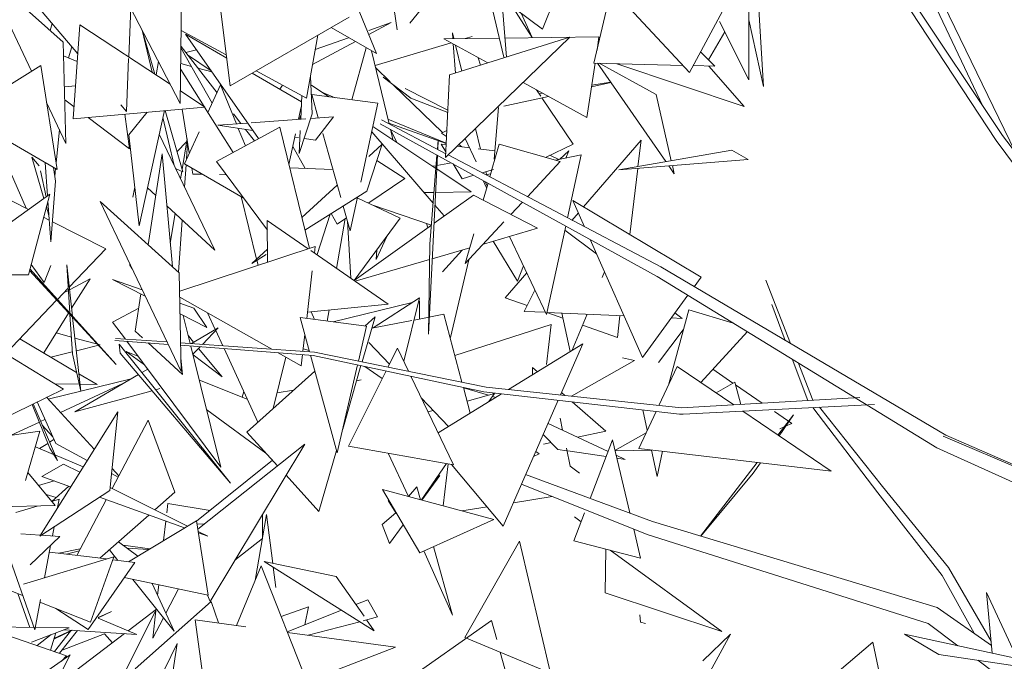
# Model space of a CAD drawing. Header units: metres. Extents: x -14.5 to 13.1, y -18.9 to 3.3.
# Tile 151 of 216: x 10.606 to 10.825, y 2.772 to 2.914. Entities that reach past the tile are written whole.
import ezdxf

# ---------------------------------------------------------------- set-up
doc = ezdxf.new("R2010")
doc.units = ezdxf.units.M
doc.layers.add('G-IMPT', color=7, linetype='Continuous', lineweight=5)
doc.layers.add('L-PLNT', color=7, linetype='Continuous', lineweight=5, true_color=0x005900)

# ---------------------------------------------------------------- blocks, each defined once
blk = doc.blocks.new('ÁRVORES ORNAMENTAIS - Pequeno e Médio Porte - Ipê-roxo-2940656-CORTE_CALÇADA')
at = {"layer": 'G-IMPT', "color": 253, "true_color": 0xaaaaaa}
for p, q in [((7.14232, 2.88753), (7.10472, 2.9448)), ((7.14376, 2.88866), (7.10576, 2.94553)), ((6.96125, 2.94126), (6.96064, 2.89581)), ((7.08722, 2.93636), (7.08729, 2.90108)), ((6.96064, 2.89581), (6.94068, 2.93423)), ((6.99504, 2.92968), (7.00431, 2.90688)), ((7.01724, 2.93026), (7.04131, 2.91237)), ((6.93455, 2.90942), (6.91689, 2.92535)), ((6.91689, 2.92535), (6.92754, 2.90296)), ((6.96858, 2.92532), (6.97175, 2.89971)), ((7.00694, 2.92523), (7.00898, 2.91215)), ((7.04714, 2.92692), (7.04131, 2.91237)), ((7.09055, 2.89959), (7.08889, 2.92672)), ((7.0202, 2.92413), (7.0118, 2.91367)), ((7.02922, 2.92096), (7.03271, 2.90607)), ((7.05667, 2.92136), (7.05276, 2.90478)), ((7.07405, 2.90272), (7.05648, 2.92157)), ((6.92738, 2.91922), (6.93783, 2.90682)), ((7.03326, 2.90611), (7.03229, 2.91907)), ((7.07405, 2.90272), (7.08305, 2.9195)), ((6.9496, 2.91705), (6.94916, 2.90616)), ((7.03474, 2.91706), (7.03902, 2.91045)), ((7.1394, 2.89517), (7.12913, 2.91676)), ((7.14653, 2.88499), (7.13065, 2.91773)), ((6.99825, 2.91503), (6.97175, 2.89971)), ((7.03655, 2.9159), (7.03902, 2.91045)), ((7.08729, 2.90108), (7.08071, 2.91406)), ((7.08726, 2.91441), (7.09055, 2.89959)), ((6.93167, 2.91201), (6.93211, 2.91361)), ((6.93683, 2.89237), (6.93828, 2.91331)), ((6.95841, 2.90008), (6.93828, 2.91331)), ((6.95439, 2.90273), (6.95218, 2.91208)), ((6.95227, 2.91192), (6.955, 2.90233)), ((6.96085, 2.91206), (6.97089, 2.90663)), ((7.00431, 2.90688), (6.99422, 2.9127)), ((7.0026, 2.91115), (7.00761, 2.91384)), ((7.00761, 2.91384), (7.0026, 2.91205)), ((6.97099, 2.90587), (6.96179, 2.91123)), ((6.96179, 2.91123), (6.97807, 2.88797)), ((6.99129, 2.911), (6.98875, 2.89698)), ((6.99813, 2.91044), (6.9907, 2.90779)), ((7.03171, 2.91034), (7.01935, 2.91019)), ((7.01935, 2.91019), (7.02911, 2.90481)), ((7.01973, 2.88376), (7.04741, 2.91056)), ((7.04741, 2.91056), (7.02058, 2.90213)), ((7.02135, 2.91022), (7.02124, 2.91154)), ((7.02156, 2.91022), (7.02124, 2.91154)), ((7.02408, 2.91025), (7.02561, 2.91071)), ((7.05389, 2.9106), (7.03294, 2.91035)), ((7.05389, 2.9106), (7.05345, 2.90769)), ((7.08188, 2.91175), (7.07829, 2.90551)), ((6.93455, 2.90942), (6.93519, 2.88688)), ((6.93577, 2.90594), (6.93652, 2.90838)), ((6.9608, 2.90818), (6.96776, 2.89585)), ((6.96883, 2.89817), (6.96081, 2.90851)), ((6.96424, 2.90773), (6.96187, 2.90713)), ((6.9901, 2.90444), (6.99965, 2.90957)), ((6.99883, 2.89659), (7.00206, 2.90817)), ((7.00714, 2.89126), (7.00326, 2.90748)), ((7.00404, 2.90424), (7.02095, 2.90931)), ((7.02196, 2.90257), (7.02144, 2.90904)), ((7.02331, 2.90299), (7.02191, 2.90878)), ((6.93771, 2.90514), (6.93464, 2.90641)), ((6.94914, 2.90582), (6.94866, 2.89397)), ((6.96751, 2.90306), (6.96229, 2.9066)), ((7.027, 2.90597), (7.02749, 2.9043)), ((7.07651, 2.90731), (7.07969, 2.90409)), ((6.92956, 2.90423), (6.9121, 2.89331)), ((6.92956, 2.90423), (6.9332, 2.88109)), ((6.95581, 2.90511), (6.95525, 2.90216)), ((6.96074, 2.90339), (6.96594, 2.89514)), ((6.96314, 2.90404), (6.96075, 2.90467)), ((6.96765, 2.90285), (6.96456, 2.90367)), ((6.97752, 2.90305), (6.98875, 2.89698)), ((7.00417, 2.9037), (7.00735, 2.90062)), ((7.05301, 2.90477), (7.05119, 2.89264)), ((7.07261, 2.90427), (7.05276, 2.90478)), ((7.06877, 2.88283), (7.05356, 2.90476)), ((7.05395, 2.90475), (7.06665, 2.89781)), ((7.05786, 2.90465), (7.08621, 2.89508)), ((7.07969, 2.90409), (7.07485, 2.90422)), ((7.07836, 2.90413), (7.08621, 2.89508)), ((6.98765, 2.89615), (6.97666, 2.90256)), ((6.98962, 2.9018), (6.99003, 2.8935)), ((7.012, 2.89699), (7.0058, 2.90161)), ((7.00689, 2.90106), (7.0058, 2.90161)), ((7.01973, 2.88376), (7.02058, 2.90213)), ((6.93734, 2.8997), (6.93483, 2.89949)), ((6.96964, 2.89994), (6.9668, 2.89377)), ((6.96964, 2.89994), (6.97317, 2.89125)), ((6.98279, 2.89898), (6.98339, 2.89988)), ((6.98985, 2.89984), (6.99372, 2.89726)), ((7.00804, 2.89994), (7.01902, 2.8893)), ((7.02022, 2.89429), (7.01073, 2.89911)), ((7.03699, 2.90047), (7.05119, 2.89264)), ((7.04094, 2.89741), (7.03999, 2.89882)), ((7.05222, 2.89951), (7.05654, 2.90047)), ((7.05227, 2.89985), (7.05648, 2.90055)), ((6.93701, 2.89502), (6.93492, 2.8966)), ((6.96615, 2.895), (6.96067, 2.8986)), ((6.98748, 2.8923), (6.98771, 2.89754)), ((7.00467, 2.89582), (6.98992, 2.89775)), ((6.99138, 2.89259), (6.98992, 2.89775)), ((6.99218, 2.89828), (6.99516, 2.89707)), ((7.012, 2.89699), (7.0202, 2.89377)), ((7.03271, 2.89517), (7.04261, 2.89737)), ((7.04059, 2.89792), (7.04138, 2.89805)), ((7.04812, 2.88674), (7.04118, 2.89705)), ((7.06999, 2.88305), (7.06665, 2.89781)), ((6.93086, 2.89598), (6.93519, 2.88688)), ((6.93683, 2.89237), (6.96615, 2.895)), ((6.94739, 2.89548), (6.94866, 2.89397)), ((6.96106, 2.89454), (6.96266, 2.88476)), ((6.96604, 2.89499), (6.97242, 2.88488)), ((6.9876, 2.89504), (6.987, 2.89227)), ((7.00467, 2.89582), (7.00083, 2.87826)), ((7.03054, 2.88337), (7.03152, 2.89491)), ((6.94934, 2.88571), (6.94013, 2.89267)), ((6.94828, 2.8934), (6.94934, 2.88571)), ((6.95328, 2.89385), (6.94917, 2.88878)), ((6.95711, 2.89419), (6.9515, 2.86853)), ((6.95928, 2.88199), (6.95677, 2.89263)), ((6.95731, 2.89421), (6.9612, 2.88055)), ((6.97414, 2.89132), (6.97249, 2.89345)), ((6.97643, 2.89149), (6.98864, 2.89239)), ((6.98715, 2.88468), (6.99003, 2.8935)), ((6.98752, 2.89318), (6.98721, 2.89228)), ((6.98969, 2.89247), (6.99479, 2.89284)), ((6.99079, 2.88761), (6.99479, 2.89284)), ((7.01977, 2.88461), (7.00544, 2.89216)), ((7.0069, 2.89228), (7.01988, 2.88698)), ((6.9169, 2.89053), (6.9332, 2.88109)), ((6.93298, 2.88251), (6.93372, 2.88997)), ((6.98278, 2.89053), (6.96869, 2.88285)), ((6.969, 2.89094), (6.97565, 2.89143)), ((6.97683, 2.88974), (6.969, 2.89094)), ((6.97357, 2.89024), (6.97514, 2.88637)), ((6.97714, 2.88746), (6.97517, 2.89)), ((6.98278, 2.89053), (6.98941, 2.86352)), ((7.00355, 2.89069), (7.01758, 2.88133)), ((7.06687, 2.85724), (7.00517, 2.89129)), ((7.00711, 2.89141), (7.01988, 2.88688)), ((7.00799, 2.88773), (7.00743, 2.89004)), ((7.02751, 2.88562), (7.0264, 2.89021)), ((6.9515, 2.86853), (6.94917, 2.88878)), ((6.96831, 2.8631), (6.95596, 2.88893)), ((6.96105, 2.88108), (6.96215, 2.8879)), ((6.96484, 2.8895), (6.96155, 2.88236)), ((6.9863, 2.88902), (6.98482, 2.88222)), ((6.98697, 2.88819), (6.98614, 2.88832)), ((6.98715, 2.88468), (6.98737, 2.8898)), ((6.99079, 2.88761), (6.98824, 2.888)), ((6.99637, 2.87484), (6.99237, 2.88907)), ((7.00329, 2.8895), (7.01696, 2.87361)), ((7.00885, 2.88715), (7.0075, 2.88978)), ((7.02001, 2.88977), (7.01881, 2.88921)), ((7.01881, 2.88921), (7.01995, 2.88845)), ((7.02412, 2.88801), (7.02654, 2.88277)), ((7.18744, 2.83097), (7.14376, 2.88866)), ((6.96204, 2.88726), (6.95992, 2.88506)), ((6.96228, 2.88708), (6.96202, 2.88338)), ((6.98848, 2.88132), (6.98568, 2.88618)), ((7.0056, 2.8867), (7.00219, 2.87624)), ((7.0056, 2.8867), (7.0026, 2.88395)), ((7.01791, 2.88559), (7.01808, 2.88766)), ((7.01808, 2.88766), (7.01797, 2.88556)), ((7.01979, 2.88502), (7.01876, 2.88674)), ((7.01986, 2.8866), (7.01876, 2.88674)), ((7.02508, 2.88593), (7.02234, 2.88628)), ((7.02268, 2.88662), (7.02338, 2.88615)), ((7.0307, 2.88521), (7.02695, 2.88569)), ((7.03164, 2.88676), (7.03004, 2.8811)), ((7.04525, 2.88285), (7.03164, 2.88676)), ((7.04198, 2.88379), (7.04812, 2.88674)), ((7.05044, 2.87276), (7.06327, 2.88764)), ((7.06256, 2.88175), (7.06327, 2.88764)), ((7.18556, 2.82949), (7.14232, 2.88753)), ((6.92159, 2.88341), (6.92632, 2.87244)), ((6.93028, 2.87465), (6.92758, 2.88384)), ((6.92758, 2.88384), (6.92925, 2.88191)), ((6.95352, 2.86431), (6.95658, 2.88454)), ((6.95658, 2.88454), (6.95889, 2.85948)), ((7.01791, 2.88426), (7.01591, 2.84438)), ((7.01623, 2.86445), (7.01781, 2.88431)), ((7.06764, 2.8594), (7.02031, 2.88432)), ((7.04498, 2.8833), (7.04297, 2.88427)), ((7.04991, 2.88433), (7.04423, 2.88314)), ((7.04508, 2.88332), (7.04716, 2.88525)), ((7.04652, 2.88362), (7.04716, 2.88525)), ((7.04991, 2.88433), (7.04686, 2.87029)), ((7.08346, 2.88539), (7.05829, 2.88101)), ((7.08346, 2.88539), (7.08714, 2.88329)), ((6.93109, 2.87523), (6.93058, 2.88261)), ((6.93287, 2.87847), (6.93238, 2.88156)), ((6.93269, 2.87963), (6.93286, 2.88129)), ((6.95961, 2.8813), (6.9612, 2.88055)), ((6.97468, 2.87477), (6.96155, 2.88236)), ((6.96194, 2.88214), (6.96159, 2.87715)), ((6.96321, 2.88141), (6.96343, 2.88007)), ((6.98004, 2.86756), (6.96869, 2.88285)), ((6.98501, 2.88144), (6.9946, 2.88112)), ((7.01063, 2.87905), (7.00443, 2.88311)), ((7.01688, 2.8818), (7.01762, 2.88193)), ((7.01775, 2.88121), (7.02544, 2.87608)), ((7.01779, 2.88196), (7.02103, 2.88254)), ((7.02342, 2.879), (7.02142, 2.88232)), ((7.04525, 2.88285), (7.03796, 2.87503)), ((7.05829, 2.88101), (7.08714, 2.88329)), ((7.06074, 2.86662), (7.06251, 2.88134)), ((7.07066, 2.88011), (7.06942, 2.88189)), ((7.07066, 2.88011), (7.07024, 2.88196)), ((6.9308, 2.87502), (6.92949, 2.88082)), ((6.96072, 2.87899), (6.96098, 2.88066)), ((6.9656, 2.88003), (6.96343, 2.88007)), ((6.97086, 2.87992), (6.96941, 2.87995)), ((7.01063, 2.87905), (7.0026, 2.87365)), ((7.02342, 2.879), (7.02602, 2.87979)), ((7.02788, 2.88034), (7.0304, 2.8811)), ((7.02891, 2.8798), (7.02872, 2.8806)), ((7.02977, 2.88013), (7.02888, 2.87994)), ((7.03001, 2.88098), (7.02957, 2.87945)), ((6.9318, 2.86495), (6.93287, 2.87847)), ((6.95051, 2.87712), (6.9501, 2.87494)), ((6.95335, 2.87699), (6.95518, 2.87529)), ((6.99561, 2.87756), (6.98774, 2.87036)), ((7.02807, 2.87865), (7.02887, 2.87697)), ((7.02918, 2.87804), (7.02811, 2.87428)), ((7.02857, 2.87838), (7.02901, 2.87744)), ((6.91793, 2.86582), (6.93159, 2.87558)), ((6.92681, 2.85765), (6.93159, 2.87558)), ((6.97763, 2.86112), (6.97419, 2.87505)), ((6.98842, 2.86759), (7.00219, 2.87624)), ((7.00009, 2.87492), (6.99845, 2.86743)), ((7.00963, 2.87022), (7.00006, 2.87474)), ((7.01495, 2.87595), (7.01715, 2.87598)), ((7.02596, 2.8754), (7.01715, 2.8691)), ((7.01749, 2.87598), (7.02544, 2.87608)), ((7.02596, 2.8754), (7.04023, 2.86799)), ((6.92683, 2.87218), (6.9232, 2.87403)), ((6.93139, 2.87086), (6.93083, 2.87276)), ((6.9318, 2.86495), (6.93117, 2.87403)), ((6.96043, 2.8581), (6.9428, 2.87396)), ((6.9428, 2.87396), (6.96083, 2.83608)), ((6.95764, 2.87301), (6.96831, 2.8631)), ((6.99845, 2.86743), (6.99691, 2.87292)), ((7.00349, 2.87312), (7.01657, 2.86872)), ((7.01735, 2.87315), (7.01943, 2.87073)), ((7.03683, 2.87382), (7.03428, 2.87108)), ((7.07663, 2.85712), (7.04809, 2.87417)), ((7.05067, 2.86834), (7.04809, 2.87417)), ((6.93147, 2.86982), (6.93022, 2.87045)), ((6.95841, 2.86465), (6.95948, 2.8713)), ((6.99114, 2.86216), (6.99405, 2.87113)), ((6.99561, 2.86894), (6.99427, 2.87126)), ((6.99764, 2.87031), (6.99561, 2.86894)), ((6.99935, 2.85638), (7.00963, 2.87022)), ((7.04785, 2.86976), (7.0493, 2.87144)), ((6.94405, 2.8634), (6.93216, 2.86946)), ((6.96108, 2.86981), (6.96028, 2.85823)), ((6.98001, 2.86971), (6.98913, 2.86343)), ((6.98001, 2.86971), (6.9801, 2.86046)), ((6.99739, 2.87014), (6.99545, 2.85907)), ((6.99865, 2.85686), (6.99785, 2.86958)), ((7.01657, 2.86868), (6.99936, 2.85637)), ((7.01549, 2.86909), (7.01575, 2.8681)), ((7.03271, 2.8694), (7.02411, 2.86016)), ((7.04023, 2.86799), (7.02814, 2.86449)), ((7.04647, 2.8685), (7.04218, 2.84881)), ((7.00665, 2.8662), (7.00428, 2.86102)), ((7.02599, 2.86679), (7.02411, 2.86016)), ((7.03397, 2.86618), (7.04218, 2.84881)), ((7.04629, 2.8676), (7.05335, 2.86228)), ((6.96051, 2.85402), (6.99067, 2.86394)), ((6.9905, 2.86248), (6.99067, 2.86394)), ((7.01623, 2.86445), (7.01591, 2.84438)), ((7.02509, 2.86361), (7.01675, 2.86119)), ((7.03573, 2.85621), (7.03033, 2.86513)), ((7.06355, 2.83924), (7.05193, 2.86549)), ((6.94405, 2.8634), (6.93591, 2.85491)), ((6.98008, 2.86335), (6.97659, 2.86016)), ((6.97659, 2.86016), (6.97976, 2.86216)), ((6.98971, 2.86303), (7.00695, 2.85113)), ((7.00442, 2.86319), (7.00428, 2.86102)), ((7.02345, 2.86313), (7.01902, 2.85829)), ((6.92742, 2.85995), (6.93031, 2.85591)), ((6.93181, 2.8597), (6.93031, 2.85591)), ((6.93663, 2.84842), (6.93535, 2.85983)), ((6.93605, 2.84907), (6.93535, 2.85983)), ((6.94995, 2.85894), (6.94935, 2.85991)), ((6.97796, 2.85976), (6.97769, 2.86086)), ((7.01618, 2.86102), (6.99959, 2.85621)), ((7.0208, 2.84367), (7.02488, 2.86099)), ((7.03573, 2.85621), (7.03707, 2.85962)), ((7.13115, 2.82194), (7.06764, 2.8594)), ((6.92681, 2.85765), (6.918, 2.85763)), ((6.94635, 2.83763), (6.92705, 2.85856)), ((6.92715, 2.85895), (6.94635, 2.83763)), ((6.96043, 2.8581), (6.96083, 2.83608)), ((6.9888, 2.84793), (6.99003, 2.8585)), ((7.03299, 2.85253), (7.03779, 2.85809)), ((7.05458, 2.85703), (7.05511, 2.85831)), ((7.12915, 2.81909), (7.06687, 2.85724)), ((7.07663, 2.85712), (7.07506, 2.85497)), ((6.93597, 2.85431), (6.94056, 2.85677)), ((6.94056, 2.85677), (6.93644, 2.85018)), ((6.94556, 2.85661), (6.95283, 2.85289)), ((6.94556, 2.85661), (6.95217, 2.85426)), ((7.09656, 2.84234), (7.09107, 2.85641)), ((6.93569, 2.85468), (6.93327, 2.85215)), ((6.93465, 2.85359), (6.93572, 2.85417)), ((6.95062, 2.84509), (6.95187, 2.85338)), ((6.98101, 2.84108), (6.96053, 2.85268)), ((7.03962, 2.85423), (7.03725, 2.84949)), ((7.07368, 2.85309), (7.06355, 2.83924)), ((6.93311, 2.85199), (6.92169, 2.84007)), ((6.96056, 2.8513), (6.96368, 2.85019)), ((7.00695, 2.85113), (6.98896, 2.84934)), ((7.0123, 2.85145), (6.99468, 2.84715)), ((7.01393, 2.85252), (7.00361, 2.8458)), ((7.01393, 2.85252), (7.0104, 2.83839)), ((7.01395, 2.84782), (7.01391, 2.85185)), ((7.03299, 2.85253), (7.0379, 2.85079)), ((7.09538, 2.84304), (7.09241, 2.85104)), ((6.9082, 2.84827), (6.93463, 2.8322)), ((6.93577, 2.84911), (6.93023, 2.84024)), ((6.93663, 2.84005), (6.93607, 2.84878)), ((6.95139, 2.85023), (6.94558, 2.84712)), ((6.9606, 2.84892), (6.96656, 2.84587)), ((6.96132, 2.84855), (6.96287, 2.84233)), ((6.96656, 2.84587), (6.96368, 2.85019)), ((6.96671, 2.84918), (6.96844, 2.84542)), ((6.98979, 2.84942), (6.99053, 2.8477)), ((6.99382, 2.84982), (6.99338, 2.84732)), ((7.00113, 2.83827), (7.00401, 2.84827)), ((7.00401, 2.84827), (7.00174, 2.84622)), ((7.01931, 2.84887), (7.0127, 2.84757)), ((7.01931, 2.84887), (7.02338, 2.83373)), ((7.03725, 2.84949), (7.04196, 2.84928)), ((7.04227, 2.84924), (7.04586, 2.84796)), ((7.04228, 2.84926), (7.05946, 2.84849)), ((7.0475, 2.84054), (7.04561, 2.84911)), ((7.04795, 2.84082), (7.05124, 2.84886)), ((7.05798, 2.84367), (7.05856, 2.84853)), ((7.07389, 2.84987), (7.06944, 2.83339)), ((7.0708, 2.84914), (7.07243, 2.84791)), ((7.08379, 2.84688), (7.07389, 2.84987)), ((6.93851, 2.83174), (6.93667, 2.84813)), ((6.94842, 2.84332), (6.94558, 2.84712)), ((7.00211, 2.84617), (6.98734, 2.84812)), ((6.98943, 2.8405), (6.98734, 2.84812)), ((7.00211, 2.84617), (7.00032, 2.83843)), ((7.01222, 2.84748), (7.00328, 2.84574)), ((7.04327, 2.84654), (7.0218, 2.83963)), ((7.04327, 2.84654), (7.0422, 2.83766)), ((7.05024, 2.84641), (7.05798, 2.84367)), ((7.06997, 2.84802), (7.07243, 2.84791)), ((6.93302, 2.8447), (6.93639, 2.84378)), ((6.95062, 2.84509), (6.95224, 2.8436)), ((6.96244, 2.84402), (6.96362, 2.8426)), ((6.96909, 2.84579), (6.96312, 2.84231)), ((6.96909, 2.84579), (6.96558, 2.84214)), ((6.96853, 2.84522), (6.97009, 2.84183)), ((6.98794, 2.84061), (6.98838, 2.84433)), ((7.07267, 2.84535), (7.06711, 2.83814)), ((7.08694, 2.84501), (7.07655, 2.83367)), ((6.92489, 2.8434), (6.93757, 2.83591)), ((6.93718, 2.84356), (6.94279, 2.84202)), ((6.94279, 2.84202), (6.9375, 2.84072)), ((6.95794, 2.84214), (6.9461, 2.84304)), ((6.95769, 2.84268), (6.94623, 2.84347)), ((6.94704, 2.84221), (6.97185, 2.8112)), ((6.94704, 2.84221), (6.94728, 2.84018)), ((6.96969, 2.8148), (6.94875, 2.84287)), ((6.95346, 2.84248), (6.96111, 2.83545)), ((6.99055, 2.84043), (6.96071, 2.84247)), ((6.99024, 2.83968), (6.96072, 2.84193)), ((6.96301, 2.84175), (6.96969, 2.8148)), ((7.0026, 2.84255), (7.00721, 2.83771)), ((7.03377, 2.83211), (7.05027, 2.84225)), ((7.0453, 2.83088), (7.05027, 2.84225)), ((6.9366, 2.8405), (6.93179, 2.83932)), ((6.93851, 2.83174), (6.93663, 2.84005)), ((6.97185, 2.8112), (6.94728, 2.84018)), ((6.95268, 2.8376), (6.94857, 2.84059)), ((6.95123, 2.83954), (6.94857, 2.84059)), ((6.96506, 2.8416), (6.96346, 2.83994)), ((6.96349, 2.8398), (6.96996, 2.83491)), ((6.96473, 2.84126), (6.96996, 2.83491)), ((6.97039, 2.84119), (6.97794, 2.8248)), ((6.98757, 2.83737), (6.98244, 2.84028)), ((6.98757, 2.83737), (6.98786, 2.83986)), ((6.98935, 2.84078), (6.98801, 2.84116)), ((6.9956, 2.818), (6.98964, 2.83973)), ((7.02828, 2.83158), (6.99024, 2.83968)), ((7.02874, 2.83264), (6.99055, 2.84043)), ((7.0069, 2.83709), (7.009, 2.84131)), ((7.01147, 2.83616), (7.009, 2.84131)), ((6.96078, 2.83905), (6.96111, 2.83545)), ((6.98414, 2.83931), (6.98136, 2.82788)), ((7.00012, 2.83758), (6.9956, 2.818)), ((6.99682, 2.82329), (7.00089, 2.83741)), ((7.0618, 2.83854), (7.04778, 2.83061)), ((7.0618, 2.83854), (7.05913, 2.83915)), ((7.10036, 2.82963), (7.09691, 2.83893)), ((7.1015, 2.8297), (7.09821, 2.83814)), ((6.95132, 2.83542), (6.93717, 2.82715)), ((6.93807, 2.83561), (6.94214, 2.8332)), ((6.95341, 2.83663), (6.95211, 2.83588)), ((6.99061, 2.83621), (6.97549, 2.82261)), ((6.9981, 2.81947), (7.00646, 2.83622)), ((7.00176, 2.83723), (7.00562, 2.83452)), ((7.03909, 2.83702), (7.0402, 2.83605)), ((7.03909, 2.83702), (7.03909, 2.83537)), ((7.06724, 2.82854), (7.07132, 2.83723)), ((7.07132, 2.83723), (7.08389, 2.82868)), ((7.07923, 2.8366), (7.08373, 2.83352)), ((6.94974, 2.83449), (6.93126, 2.82991)), ((6.93267, 2.83339), (6.93816, 2.83328)), ((6.93396, 2.82698), (6.94788, 2.83341)), ((6.93833, 2.83328), (6.94214, 2.8332)), ((6.97557, 2.82995), (6.96489, 2.83416)), ((6.99992, 2.83406), (7.00092, 2.83421)), ((7.02146, 2.81534), (7.01201, 2.83504)), ((7.08411, 2.83374), (7.07995, 2.83136)), ((7.08546, 2.82877), (7.08411, 2.83374)), ((7.08427, 2.83315), (7.09025, 2.82904)), ((6.93463, 2.8322), (6.91577, 2.82297)), ((6.93717, 2.82715), (6.95436, 2.83183)), ((6.95517, 2.83205), (6.95612, 2.83231)), ((6.97444, 2.83039), (6.97479, 2.83163)), ((6.98221, 2.83137), (6.98584, 2.83192)), ((7.01805, 2.82244), (7.03219, 2.83113)), ((7.0237, 2.83255), (7.02523, 2.82685)), ((7.02928, 2.83083), (7.02372, 2.83249)), ((7.02451, 2.82952), (7.03061, 2.8312)), ((7.07185, 2.82659), (7.02828, 2.83158)), ((7.07227, 2.828), (7.02874, 2.83264)), ((7.02938, 2.82941), (7.03061, 2.8312)), ((7.04554, 2.83141), (7.04627, 2.83077)), ((6.92766, 2.82879), (6.9316, 2.81902)), ((6.92787, 2.82889), (6.93327, 2.81626)), ((6.92875, 2.82932), (6.93292, 2.82007)), ((6.9415, 2.8188), (6.93086, 2.83035)), ((7.01432, 2.83023), (7.02037, 2.82386)), ((7.03091, 2.83034), (7.03018, 2.83056)), ((7.03254, 2.80167), (7.04478, 2.82969)), ((7.04794, 2.82933), (7.05544, 2.8228)), ((7.07227, 2.828), (7.112, 2.8303)), ((7.07263, 2.8266), (7.11521, 2.82874)), ((6.94671, 2.82709), (6.92934, 2.79945)), ((6.94496, 2.8096), (6.94671, 2.82709)), ((6.97971, 2.81795), (6.96654, 2.82753)), ((7.01581, 2.82712), (7.01697, 2.82744)), ((7.06274, 2.81896), (7.0666, 2.82719)), ((7.06366, 2.82753), (7.06464, 2.82301)), ((7.07185, 2.82659), (7.07263, 2.8266)), ((7.08595, 2.82727), (7.1056, 2.81389)), ((7.09294, 2.8272), (7.09684, 2.82452)), ((7.09375, 2.82196), (7.09719, 2.82645)), ((7.09399, 2.8218), (7.09719, 2.82645)), ((7.11597, 2.80906), (7.1015, 2.82805)), ((7.117, 2.81047), (7.10298, 2.82813)), ((6.92299, 2.82192), (6.92926, 2.82482)), ((6.92955, 2.82495), (6.93052, 2.8254)), ((6.93226, 2.82154), (6.92991, 2.82412)), ((6.9535, 2.82527), (6.94547, 2.81006)), ((6.9535, 2.82527), (6.95946, 2.80921)), ((7.05591, 2.81832), (7.04254, 2.82456)), ((7.04524, 2.8257), (7.04579, 2.82304)), ((7.09684, 2.82452), (7.09545, 2.82392)), ((6.9294, 2.82282), (6.91141, 2.82031)), ((6.9294, 2.82282), (6.92615, 2.81182)), ((6.98229, 2.8151), (6.97549, 2.82261)), ((7.04473, 2.81876), (7.04146, 2.82209)), ((7.05544, 2.8228), (7.04912, 2.82149)), ((7.06438, 2.82246), (7.05744, 2.81849)), ((7.09516, 2.8238), (7.09415, 2.82337)), ((7.19773, 2.79288), (7.13115, 2.82194)), ((6.92932, 2.81894), (6.93116, 2.8201)), ((6.93153, 2.82034), (6.93251, 2.82096)), ((6.93992, 2.81629), (6.93292, 2.82007)), ((6.96455, 2.80097), (6.98836, 2.81993)), ((6.98836, 2.81993), (6.96731, 2.78491)), ((7.04325, 2.82027), (7.04155, 2.81992)), ((7.0519, 2.80782), (7.05688, 2.82086)), ((7.06076, 2.80462), (7.05688, 2.82086)), ((7.19773, 2.79288), (7.13055, 2.82172)), ((7.19709, 2.79315), (7.13055, 2.82172)), ((6.92837, 2.81934), (6.93243, 2.81764)), ((6.93327, 2.81626), (6.9316, 2.81902)), ((6.99153, 2.80489), (6.99545, 2.81853)), ((6.9981, 2.81947), (7.02146, 2.81534)), ((7.01147, 2.80827), (7.00691, 2.81791)), ((7.04058, 2.81777), (7.03931, 2.81717)), ((7.04058, 2.81777), (7.03982, 2.81832)), ((7.04473, 2.81876), (7.04675, 2.81846)), ((7.04663, 2.81903), (7.04747, 2.81505)), ((7.04697, 2.81843), (7.05547, 2.81717)), ((7.06569, 2.81861), (7.05746, 2.81841)), ((7.06274, 2.81896), (7.1056, 2.81389)), ((7.0656, 2.81861), (7.06687, 2.81274)), ((7.068, 2.81833), (7.06687, 2.81274)), ((7.1952, 2.78926), (7.12915, 2.81909)), ((6.92979, 2.81274), (6.93461, 2.81549)), ((6.93273, 2.81751), (6.93903, 2.81488)), ((6.93827, 2.81366), (6.93461, 2.81549)), ((6.98115, 2.81636), (6.96427, 2.80276)), ((7.01434, 2.80749), (7.01992, 2.81561)), ((7.01919, 2.80618), (7.02032, 2.81554)), ((7.03254, 2.80167), (7.02101, 2.81542)), ((7.05972, 2.81654), (7.05768, 2.81749)), ((7.05784, 2.81682), (7.05972, 2.81654)), ((7.07653, 2.79944), (7.08908, 2.81584)), ((7.08823, 2.81344), (7.08982, 2.81576)), ((6.92668, 2.81362), (6.9328, 2.80623)), ((6.9468, 2.81257), (6.94534, 2.81336)), ((6.94696, 2.81287), (6.94545, 2.8145)), ((7.04747, 2.81505), (7.04957, 2.81349)), ((7.08823, 2.81344), (7.07658, 2.79943)), ((6.92906, 2.81075), (6.93255, 2.81174)), ((6.92979, 2.81274), (6.93623, 2.81042)), ((6.99153, 2.80489), (6.98419, 2.81299)), ((7.01848, 2.81292), (7.01442, 2.80747)), ((7.01848, 2.81292), (7.0175, 2.81209)), ((7.06465, 2.7998), (7.03662, 2.81101)), ((7.06582, 2.80267), (7.03755, 2.81314)), ((6.94496, 2.8096), (6.92934, 2.79945)), ((6.9358, 2.81057), (6.93204, 2.80715)), ((6.96227, 2.80167), (6.94503, 2.81028)), ((6.95501, 2.8053), (6.95946, 2.80921)), ((7.03045, 2.80314), (7.00566, 2.80983)), ((7.01396, 2.79572), (7.00566, 2.80983)), ((7.01147, 2.80826), (7.01335, 2.81043)), ((7.01335, 2.81043), (7.01415, 2.80754)), ((7.13034, 2.79064), (7.11597, 2.80906)), ((7.1317, 2.79247), (7.117, 2.81047)), ((6.93304, 2.80805), (6.93077, 2.80868)), ((6.93368, 2.80764), (6.93205, 2.80714)), ((6.93334, 2.80582), (6.93368, 2.80764)), ((6.94415, 2.80756), (6.9376, 2.79515)), ((6.94266, 2.8081), (6.96161, 2.80128)), ((6.95787, 2.80673), (6.95763, 2.80462)), ((6.96728, 2.80518), (6.95787, 2.80673)), ((7.00697, 2.80737), (7.00862, 2.80462)), ((7.03482, 2.80689), (7.04347, 2.80827)), ((6.9328, 2.80623), (6.89062, 2.80536)), ((6.92878, 2.80615), (6.92404, 2.8047)), ((7.00865, 2.80462), (7.00563, 2.80206)), ((7.02335, 2.80506), (7.02895, 2.80595)), ((7.0483, 2.7984), (7.05067, 2.80462)), ((6.94274, 2.79452), (6.95368, 2.80413)), ((6.96425, 2.80287), (6.9491, 2.79375)), ((6.95742, 2.80278), (6.95694, 2.79847)), ((6.96425, 2.80287), (6.96685, 2.78631)), ((6.97732, 2.78955), (6.97986, 2.80428)), ((6.97894, 2.7989), (6.97893, 2.80424)), ((6.97986, 2.80428), (6.98125, 2.79337)), ((7.03045, 2.80314), (7.01396, 2.79572)), ((7.04847, 2.80376), (7.04993, 2.80266)), ((7.12921, 2.78356), (7.06582, 2.80267)), ((6.93216, 2.79948), (6.93254, 2.80153)), ((6.966, 2.80213), (6.96436, 2.80216)), ((6.96678, 2.79942), (6.96463, 2.80049)), ((6.96468, 2.80017), (6.96678, 2.79942)), ((7.00563, 2.80206), (7.00721, 2.79777)), ((7.01031, 2.80193), (7.00721, 2.79777)), ((7.06316, 2.79457), (7.06162, 2.80101)), ((6.92947, 2.79966), (6.92511, 2.79995)), ((6.92719, 2.79303), (6.93386, 2.79937)), ((6.93386, 2.79937), (6.92965, 2.79965)), ((6.9512, 2.79501), (6.94688, 2.79816)), ((6.97894, 2.7989), (6.97283, 2.79409)), ((7.02404, 2.77688), (7.03622, 2.79831)), ((7.03622, 2.79831), (7.04307, 2.76891)), ((7.0483, 2.7984), (7.06316, 2.79457)), ((7.12717, 2.77997), (7.06465, 2.7998)), ((6.92824, 2.77854), (6.92177, 2.79701)), ((6.93042, 2.79019), (6.93176, 2.79737)), ((6.94419, 2.79435), (6.93149, 2.7959)), ((6.93363, 2.79564), (6.93836, 2.79659)), ((6.93813, 2.79615), (6.93532, 2.79543)), ((6.94485, 2.79638), (6.94671, 2.79404)), ((6.94791, 2.79741), (6.95388, 2.79662)), ((6.94877, 2.79678), (6.9536, 2.79646)), ((7.01491, 2.79615), (7.02127, 2.78182)), ((7.01704, 2.79711), (7.02127, 2.78182)), ((7.0554, 2.79657), (7.05526, 2.78683)), ((7.05636, 2.79632), (7.08128, 2.77823)), ((6.92571, 2.78876), (6.94587, 2.79485)), ((6.95049, 2.79358), (6.94012, 2.77868)), ((6.94062, 2.78026), (6.94587, 2.79485)), ((6.95049, 2.79358), (6.94562, 2.79417)), ((6.99534, 2.79048), (6.97936, 2.79376)), ((6.97936, 2.79376), (7.00386, 2.77834)), ((6.97318, 2.77956), (6.97869, 2.79285)), ((6.97869, 2.79285), (6.9909, 2.76177)), ((6.98136, 2.7925), (6.98193, 2.78803)), ((7.1317, 2.79247), (7.14123, 2.77604)), ((6.96685, 2.78631), (6.94814, 2.7902)), ((6.9501, 2.78979), (6.95928, 2.77828)), ((6.99534, 2.79048), (7.00157, 2.78161)), ((7.13034, 2.79064), (7.13745, 2.7778)), ((6.92554, 2.78625), (6.92202, 2.78765)), ((6.95441, 2.7889), (6.95928, 2.77828)), ((6.95584, 2.7886), (6.95558, 2.78633)), ((6.96028, 2.78767), (6.95744, 2.78228)), ((7.14698, 2.7722), (7.14022, 2.78692)), ((7.14022, 2.78692), (7.14148, 2.77339)), ((6.92446, 2.78668), (6.92716, 2.77913)), ((6.92824, 2.77854), (6.92951, 2.78532)), ((6.94062, 2.78026), (6.9294, 2.78472)), ((6.9675, 2.78492), (6.95057, 2.76989)), ((6.96674, 2.78633), (6.96731, 2.78491)), ((6.9675, 2.78492), (6.96915, 2.78012)), ((6.99974, 2.78422), (7.0024, 2.78527)), ((7.0046, 2.78144), (7.0024, 2.78527)), ((7.05526, 2.78683), (7.08128, 2.77823)), ((6.94012, 2.77868), (6.93296, 2.7833)), ((6.94534, 2.78269), (6.94238, 2.78129)), ((6.94534, 2.78269), (6.94238, 2.78126)), ((6.95538, 2.78315), (6.94734, 2.76723)), ((6.94907, 2.77835), (6.95538, 2.78315)), ((6.95518, 2.78277), (6.95451, 2.7767)), ((6.98313, 2.78156), (6.9892, 2.78371)), ((6.98446, 2.77815), (6.99654, 2.78295)), ((6.98835, 2.7797), (6.9892, 2.78371)), ((7.14132, 2.77509), (7.12921, 2.78356)), ((6.93531, 2.77282), (6.91377, 2.78026)), ((6.94238, 2.78119), (6.95096, 2.77755)), ((6.9569, 2.78126), (6.95451, 2.7767)), ((6.96395, 2.78083), (6.97525, 2.77928)), ((6.96395, 2.78083), (6.96704, 2.75863)), ((7.00061, 2.78039), (6.98911, 2.77737)), ((7.02994, 2.78068), (6.99307, 2.75476)), ((7.0046, 2.78144), (7.00135, 2.78059)), ((7.00214, 2.7808), (7.00386, 2.77834)), ((7.02994, 2.78068), (7.03112, 2.77641)), ((7.06315, 2.7803), (7.06296, 2.78192)), ((7.06423, 2.77998), (7.06315, 2.7803)), ((6.92804, 2.77912), (6.91667, 2.77926)), ((6.92749, 2.77585), (6.93589, 2.77903)), ((6.93589, 2.77903), (6.92835, 2.77912)), ((6.93662, 2.77848), (6.93246, 2.77648)), ((6.93646, 2.7785), (6.93251, 2.77663)), ((6.93264, 2.77374), (6.93622, 2.77829)), ((6.93378, 2.77335), (6.93776, 2.77841)), ((6.95096, 2.77755), (6.93478, 2.77861)), ((7.13381, 2.77505), (7.12717, 2.77997)), ((6.92874, 2.77509), (6.93188, 2.77751)), ((6.93171, 2.77406), (6.9329, 2.77789)), ((6.94379, 2.77767), (6.93433, 2.77405)), ((6.93604, 2.76845), (6.94825, 2.77773)), ((6.94379, 2.77767), (6.94552, 2.77565)), ((6.98452, 2.778), (7.00856, 2.77469)), ((7.02404, 2.77688), (7.04307, 2.76891)), ((7.07088, 2.75508), (7.08319, 2.77764)), ((7.07698, 2.77168), (7.08319, 2.77764)), ((7.12958, 2.77305), (7.12193, 2.77763)), ((7.17107, 2.76698), (7.12193, 2.77763)), ((6.95996, 2.7755), (6.95547, 2.76636)), ((6.95852, 2.76603), (6.95996, 2.7755)), ((7.00856, 2.77469), (6.98882, 2.76706)), ((7.10592, 2.76821), (7.11486, 2.7758)), ((7.11486, 2.7758), (7.11664, 2.76739)), ((6.92233, 2.76341), (6.93612, 2.77299)), ((6.93612, 2.77299), (6.92725, 2.75558)), ((6.93416, 2.77163), (6.93531, 2.77282)), ((7.0319, 2.77359), (7.03469, 2.76349)), ((7.12958, 2.77305), (7.17107, 2.76698)), ((7.14189, 2.76908), (7.13822, 2.77179))]:
    blk.add_line(p, q, dxfattribs=at)

msp = doc.modelspace()

# ---------------------------------------------------------------- block references
at = {"layer": 'L-PLNT', "color": 253, "true_color": 0xaaaaaa}
msp.add_blockref('ÁRVORES ORNAMENTAIS - Pequeno e Médio Porte - Ipê-roxo-2940656-CORTE_CALÇADA', (3.68079, 0), dxfattribs=at)

doc.saveas('drawing.dxf')
